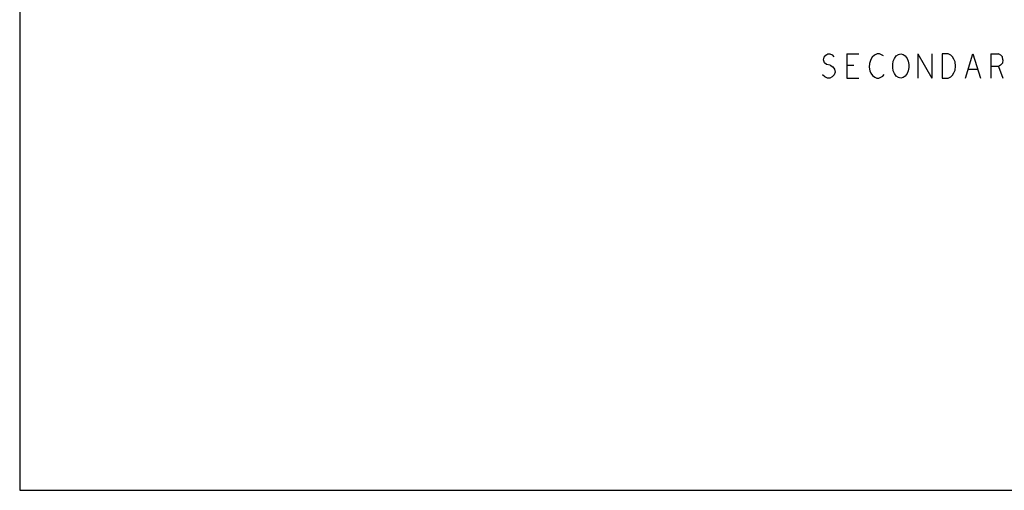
# Model space of a CAD drawing. Extents: x 17.9 to 50.9, y 20.7 to 41.7.
# Tile 1 of 14: x 17.9 to 34.3, y 20.7 to 28.6. Entities that reach past the tile are written whole.
import ezdxf

# ---------------------------------------------------------------- set-up
doc = ezdxf.new("R2010")
doc.units = 0
doc.layers.add('RVP8-IFD_E_bas', color=2, linetype='CONTINUOUS')

msp = doc.modelspace()

# ---------------------------------------------------------------- linework, layer by layer
at = {"layer": 'RVP8-IFD_E_bas'}
for points in [[(17.93, 20.735), (50.93, 20.735), (50.93, 41.735), (17.93, 41.735), (17.93, 20.735), (17.93, 20.735)], [(32.699, 27.664), (32.669, 27.624), (32.634, 27.598), (32.594, 27.591), (32.554, 27.598), (32.519, 27.624), (32.489, 27.664), (32.469, 27.711), (32.459, 27.764), (32.459, 27.818), (32.469, 27.871), (32.489, 27.918), (32.519, 27.958), (32.554, 27.984), (32.594, 27.991), (32.634, 27.984), (32.669, 27.958), (32.699, 27.918), (32.719, 27.871), (32.729, 27.818), (32.729, 27.764), (32.719, 27.711), (32.699, 27.664)], [(33.384, 27.991), (33.284, 27.991), (33.284, 27.591), (33.384, 27.591), (33.424, 27.611), (33.454, 27.638), (33.479, 27.678), (33.499, 27.724), (33.504, 27.791), (33.499, 27.858), (33.479, 27.904), (33.454, 27.944), (33.424, 27.971), (33.384, 27.991)]]:
    msp.add_lwpolyline(points, close=True, dxfattribs=at)
for points in [[(31.359, 27.818), (31.324, 27.844), (31.309, 27.891), (31.319, 27.938), (31.344, 27.971), (31.379, 27.991), (31.414, 27.991), (31.449, 27.978), (31.479, 27.944)], [(31.694, 27.991), (31.694, 27.591)], [(31.694, 27.991), (31.894, 27.991)], [(32.239, 27.991), (32.199, 27.991), (32.154, 27.971), (32.119, 27.938), (32.094, 27.898), (32.074, 27.831), (32.069, 27.771), (32.079, 27.711), (32.094, 27.671), (32.124, 27.631), (32.159, 27.604), (32.194, 27.591), (32.229, 27.591), (32.264, 27.604), (32.294, 27.624), (32.319, 27.651)], [(32.304, 27.958), (32.274, 27.978), (32.239, 27.991)], [(32.879, 27.991), (32.879, 27.591)], [(32.879, 27.991), (33.109, 27.591)], [(33.109, 27.991), (33.109, 27.591)], [(33.669, 27.591), (33.794, 27.991)], [(33.794, 27.991), (33.919, 27.591)], [(34.094, 27.991), (34.094, 27.591)], [(34.094, 27.991), (34.219, 27.991)], [(34.294, 27.891), (34.284, 27.838), (34.254, 27.804), (34.219, 27.784), (34.094, 27.784)], [(34.294, 27.891), (34.284, 27.944), (34.259, 27.971), (34.219, 27.991)], [(31.419, 27.804), (31.359, 27.818)], [(31.419, 27.804), (31.464, 27.778), (31.489, 27.738), (31.499, 27.691), (31.484, 27.644)], [(31.814, 27.798), (31.694, 27.798)], [(33.874, 27.731), (33.714, 27.731)], [(34.219, 27.784), (34.294, 27.591)], [(31.484, 27.644), (31.454, 27.611), (31.414, 27.591), (31.374, 27.591), (31.329, 27.611), (31.289, 27.644)], [(31.694, 27.591), (31.894, 27.591)]]:
    msp.add_lwpolyline(points, dxfattribs=at)

doc.saveas('drawing.dxf')
